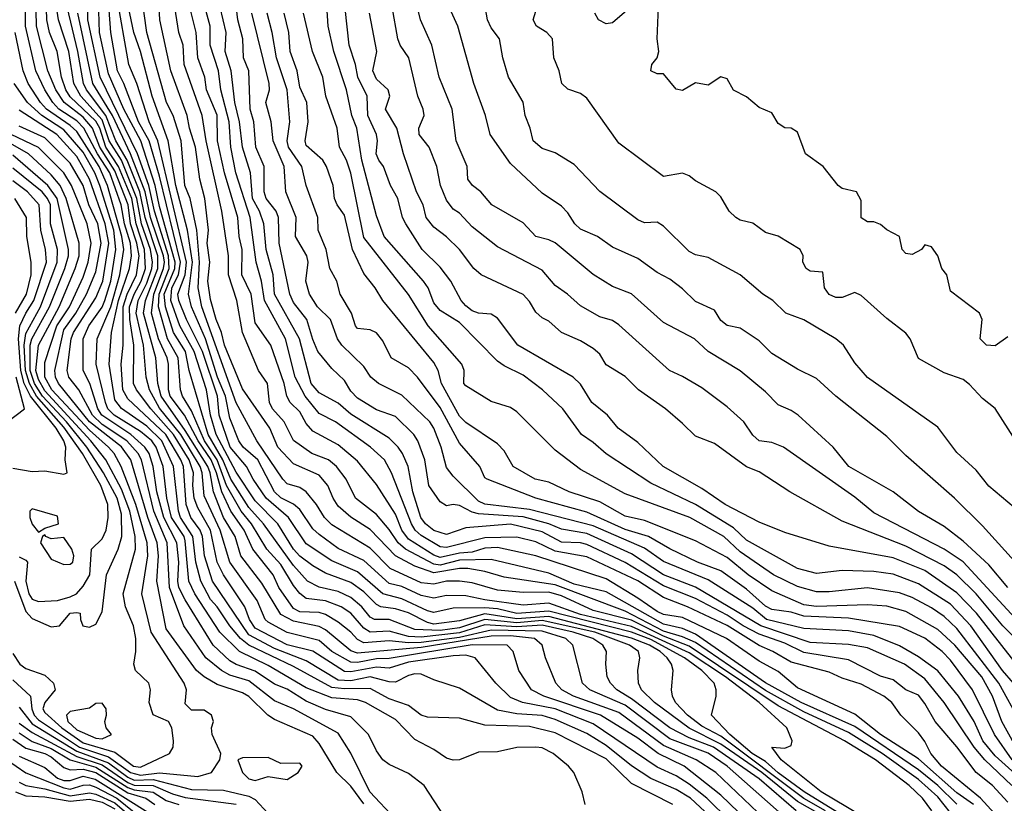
# Model space of a CAD drawing. Header units: metres. Extents: x -51132 to -49532, y -231222 to -229437.
# Tile 164 of 256: x -50192 to -50114, y -230926 to -230864. Entities that reach past the tile are written whole.
import ezdxf

# ---------------------------------------------------------------- set-up
doc = ezdxf.new("R2010")
doc.units = ezdxf.units.M
for name, color, linetype in [('CONTOUR_HALF', 8, 'Continuous'), ('CONTOUR_INDEX', 1, 'Continuous'), ('CONTOUR_INTER', 3, 'Continuous')]:
    doc.layers.add(name, color=color, linetype=linetype)

msp = doc.modelspace()

# ---------------------------------------------------------------- linework, layer by layer
at = {"layer": 'CONTOUR_HALF'}
for points, elevation in [([(-50137.08, -230927.001), (-50138.955, -230925.259), (-50140.08, -230924.588), (-50142.08, -230923.728), (-50143.58, -230922.717), (-50145.58, -230921.136), (-50147.08, -230920.196), (-50149.58, -230919.082), (-50150.58, -230918.768), (-50152.58, -230918.653), (-50154.08, -230918.353), (-50157.08, -230916.626), (-50159.08, -230915.993), (-50160.08, -230915.537), (-50160.58, -230915.504), (-50161.08, -230915.635), (-50162.08, -230916.158), (-50162.58, -230916.143), (-50164.08, -230915.747), (-50165.58, -230916.058), (-50166.58, -230916.012), (-50169.08, -230914.485), (-50171.58, -230913.523), (-50173.58, -230912.453), (-50176.443, -230908.259), (-50177.05, -230906.259), (-50177.207, -230904.759), (-50177.391, -230904.259), (-50178.131, -230903.259), (-50178.505, -230902.259), (-50178.713, -230899.259), (-50178.909, -230898.759), (-50180.097, -230896.759), (-50183.08, -230893.965), (-50183.474, -230893.259), (-50183.6, -230891.259), (-50183.449, -230889.759), (-50183.436, -230886.759), (-50183.134, -230885.759), (-50182.404, -230884.259), (-50182.191, -230882.759), (-50182.357, -230881.759), (-50182.867, -230880.259), (-50183.046, -230878.759), (-50184.08, -230876.107), (-50185.257, -230874.259), (-50185.839, -230872.759), (-50186.58, -230871.902), (-50188.069, -230870.759), (-50188.728, -230869.759), (-50189.344, -230868.259), (-50190.22, -230864.759), (-50190.397, -230857.259)], 66.5), ([(-50112.58, -230915.831), (-50116.553, -230910.759), (-50118.08, -230909.175), (-50120.58, -230907.415), (-50123.08, -230906.418), (-50128.08, -230905.514), (-50131.58, -230904.435), (-50133.58, -230903.643), (-50136.256, -230902.259), (-50138.08, -230900.989), (-50141.116, -230899.259), (-50143.08, -230897.389), (-50144.622, -230896.259), (-50145.482, -230895.259), (-50146.698, -230894.259), (-50147.58, -230892.824), (-50148.148, -230892.259), (-50152.501, -230889.759), (-50154.08, -230887.64), (-50154.58, -230887.333), (-50155.58, -230887.246), (-50156.08, -230887.065), (-50156.58, -230886.673), (-50156.946, -230886.259), (-50157.745, -230884.759), (-50158.58, -230883.649), (-50159.996, -230882.259), (-50161.285, -230880.259), (-50161.527, -230879.759), (-50161.905, -230878.259), (-50162.478, -230877.259), (-50163.024, -230875.759), (-50163.407, -230875.259), (-50163.596, -230874.759), (-50163.487, -230873.759), (-50163.591, -230873.259), (-50164.248, -230871.759), (-50164.323, -230870.259), (-50165.041, -230868.759), (-50165.224, -230867.759), (-50165.729, -230866.259), (-50166.376, -230860.259)], 77.5), ([(-50118.08, -230925.731), (-50119.58, -230924.262), (-50121.08, -230923.035), (-50126.08, -230919.636), (-50130.296, -230917.759), (-50133.08, -230916.219), (-50138.58, -230912.405), (-50139.58, -230911.972), (-50141.08, -230911.636), (-50145.58, -230909.083), (-50148.08, -230908.491), (-50150.08, -230907.637), (-50154.58, -230906.557), (-50157.08, -230906.618), (-50158.58, -230906.998), (-50159.08, -230906.919), (-50161.292, -230905.759), (-50161.886, -230905.259), (-50162.58, -230904.205), (-50163.58, -230903.034), (-50165.235, -230901.759), (-50165.952, -230900.259), (-50166.722, -230899.259), (-50167.347, -230898.759), (-50168.641, -230898.259), (-50170.08, -230897.24), (-50170.827, -230895.759), (-50171.741, -230894.759), (-50171.975, -230894.259), (-50172.124, -230892.759), (-50172.822, -230891.759), (-50174.083, -230888.759), (-50174.538, -230886.259), (-50175.177, -230884.259), (-50175.177, -230882.759), (-50175.691, -230879.259), (-50176.943, -230873.759), (-50177.256, -230871.759), (-50178.647, -230867.759), (-50178.73, -230866.259), (-50179.072, -230865.259), (-50179.696, -230861.259)], 72.5), ([(-50125.08, -230927.826), (-50130.058, -230924.759), (-50132.08, -230923.281), (-50133.08, -230922.397), (-50134.134, -230921.759), (-50135.875, -230920.259), (-50137.304, -230918.759), (-50136.942, -230917.259), (-50136.939, -230916.759), (-50137.107, -230916.259), (-50138.074, -230915.259), (-50139.421, -230914.259), (-50142.08, -230912.821), (-50143.58, -230912.256), (-50150.08, -230910.607), (-50152.58, -230910.794), (-50154.08, -230910.43), (-50155.08, -230910.347), (-50157.58, -230910.362), (-50159.08, -230910.711), (-50159.58, -230910.578), (-50161.58, -230909.638), (-50163.08, -230909.249), (-50165.08, -230907.531), (-50167.08, -230906.648), (-50169.08, -230905.327), (-50170.474, -230903.259), (-50172.237, -230901.759), (-50173.248, -230900.259), (-50173.764, -230899.259), (-50175.039, -230897.759), (-50175.909, -230895.259), (-50176.054, -230893.759), (-50177.229, -230890.259), (-50178.479, -230887.759), (-50179.08, -230886.261), (-50179.152, -230885.759), (-50178.575, -230884.259), (-50178.482, -230883.259), (-50180.709, -230873.759), (-50181.403, -230872.259), (-50182.369, -230869.259), (-50183.001, -230867.759), (-50183.956, -230862.259)], 70.5), ([(-50120.055, -230926.259), (-50120.772, -230925.259), (-50121.814, -230924.259), (-50124.461, -230922.259), (-50126.89, -230920.759), (-50132.08, -230918.013), (-50139.08, -230913.344), (-50141.08, -230912.571), (-50143.58, -230911.318), (-50146.58, -230910.54), (-50149.08, -230909.412), (-50150.08, -230909.125), (-50152.08, -230909.149), (-50154.08, -230908.947), (-50156.08, -230908.382), (-50157.08, -230908.248), (-50158.08, -230908.258), (-50159.08, -230908.499), (-50160.08, -230908.397), (-50162.506, -230907.259), (-50164.08, -230905.676), (-50167.08, -230903.847), (-50167.667, -230903.259), (-50168.269, -230902.259), (-50169.097, -230901.259), (-50169.58, -230900.918), (-50170.58, -230900.623), (-50170.928, -230900.259), (-50172.962, -230897.259), (-50174.58, -230894.279), (-50177.265, -230886.759), (-50177.552, -230885.259), (-50177.444, -230883.259), (-50177.656, -230880.759), (-50178.174, -230878.259), (-50178.599, -230877.259), (-50178.881, -230873.759), (-50179.519, -230871.759), (-50180.031, -230870.759), (-50181.58, -230865.275), (-50182.01, -230862.259)], 71.5), ([(-50113.774, -230924.259), (-50115.897, -230922.259), (-50116.731, -230921.259), (-50119.071, -230917.759), (-50120.58, -230915.901), (-50122.176, -230914.759), (-50125.08, -230913.478), (-50126.58, -230913.206), (-50129.58, -230913.054), (-50133.44, -230911.759), (-50138.58, -230908.72), (-50141.08, -230907.76), (-50143.58, -230906.117), (-50147.08, -230904.531), (-50149.08, -230904.182), (-50150.08, -230903.758), (-50152.08, -230903.218), (-50155.58, -230902.98), (-50156.08, -230902.858), (-50157.08, -230902.313), (-50157.58, -230902.255), (-50158.08, -230902.36), (-50158.58, -230902.044), (-50159.475, -230900.759), (-50159.8, -230898.759), (-50160.349, -230897.259), (-50160.663, -230896.759), (-50162.08, -230895.346), (-50163.58, -230894.819), (-50165.08, -230893.905), (-50165.58, -230893.365), (-50166.08, -230892.526), (-50167.08, -230891.586), (-50168.168, -230890.259), (-50168.58, -230889.322), (-50169.042, -230887.759), (-50170.08, -230886.43), (-50170.379, -230885.759), (-50171.202, -230881.759), (-50171.268, -230879.759), (-50171.437, -230879.259), (-50172.219, -230878.259), (-50172.39, -230877.759), (-50172.374, -230875.759), (-50173.028, -230874.259), (-50173.192, -230872.259), (-50173.493, -230871.259), (-50173.586, -230868.259), (-50174.007, -230867.259), (-50174.068, -230865.759), (-50174.456, -230864.259), (-50174.689, -230862.259)], 74.5), ([(-50133.08, -230928.388), (-50136.58, -230925.018), (-50139.466, -230922.759), (-50141.507, -230921.759), (-50143.08, -230920.544), (-50146.007, -230918.759), (-50150.459, -230917.259), (-50151.419, -230916.759), (-50152.422, -230915.259), (-50152.865, -230913.759), (-50153.328, -230913.259), (-50156.08, -230913.245), (-50162.58, -230914.309), (-50163.58, -230914.352), (-50165.08, -230914.632), (-50165.58, -230914.595), (-50167.067, -230913.759), (-50168.08, -230912.899), (-50170.58, -230912.264), (-50172.08, -230911.467), (-50172.307, -230911.259), (-50172.927, -230909.759), (-50175.081, -230906.759), (-50175.824, -230904.259), (-50177.08, -230901.579), (-50177.233, -230899.759), (-50177.401, -230899.259), (-50178.922, -230896.759), (-50180.58, -230894.703), (-50181.365, -230893.259), (-50181.623, -230892.259), (-50181.833, -230889.759), (-50182.427, -230887.259), (-50182.252, -230886.259), (-50181.58, -230884.896), (-50181.193, -230883.759), (-50181.132, -230883.259), (-50181.294, -230882.259), (-50182.003, -230880.259), (-50182.363, -230878.259), (-50183.58, -230875.269), (-50184.545, -230873.759), (-50185.08, -230872.113), (-50186.749, -230870.259), (-50187.316, -230869.259), (-50187.701, -230866.759), (-50188.498, -230864.259), (-50188.676, -230863.259)], 67.5), ([(-50128.418, -230926.759), (-50130.58, -230925.528), (-50133.378, -230923.259), (-50136.58, -230921.026), (-50139.08, -230919.775), (-50141.797, -230917.759), (-50142.816, -230916.759), (-50143.038, -230916.259), (-50143.083, -230915.259), (-50142.933, -230914.259), (-50143.038, -230913.759), (-50143.739, -230913.259), (-50146.469, -230912.259), (-50150.58, -230911.337), (-50152.58, -230911.515), (-50155.08, -230911.246), (-50157.08, -230911.908), (-50158.58, -230912.132), (-50160.58, -230912.043), (-50162.58, -230911.248), (-50163.725, -230911.259), (-50164.08, -230911.087), (-50164.723, -230910.259), (-50165.58, -230909.523), (-50166.58, -230909.07), (-50168.08, -230908.718), (-50168.986, -230908.259), (-50170.08, -230907.025), (-50172.43, -230903.759), (-50173.58, -230902.472), (-50174.989, -230900.259), (-50175.618, -230898.759), (-50176.775, -230896.759), (-50178.255, -230891.759), (-50178.551, -230890.259), (-50179.48, -230888.759), (-50180.13, -230886.759), (-50180.212, -230885.759), (-50179.38, -230883.759), (-50179.355, -230883.259), (-50180.58, -230878.899), (-50180.921, -230877.259), (-50182.066, -230873.759), (-50183.392, -230871.259), (-50184.58, -230868.503), (-50185.299, -230865.259), (-50185.374, -230862.759)], 69.5), ([(-50114.875, -230926.759), (-50116.24, -230925.259), (-50119.273, -230922.759), (-50120.112, -230921.759), (-50120.58, -230920.818), (-50121.08, -230920.149), (-50122.461, -230918.759), (-50123.172, -230917.759), (-50123.807, -230917.259), (-50125.58, -230916.332), (-50127.08, -230915.86), (-50128.08, -230915.389), (-50131.08, -230914.602), (-50132.511, -230913.759), (-50133.58, -230913.292), (-50136.08, -230911.725), (-50139.187, -230910.259), (-50141.08, -230909.543), (-50143.08, -230908.233), (-50147.08, -230906.345), (-50149.58, -230905.896), (-50151.08, -230905.167), (-50152.58, -230904.81), (-50155.08, -230904.86), (-50158.08, -230905.603), (-50158.58, -230905.563), (-50160.08, -230904.688), (-50160.553, -230904.259), (-50160.844, -230903.759), (-50162.396, -230899.759), (-50162.954, -230898.759), (-50164.052, -230897.759), (-50166.789, -230895.759), (-50168.08, -230895.111), (-50169.169, -230893.759), (-50169.943, -230892.259), (-50170.71, -230889.259), (-50172.361, -230886.259), (-50172.588, -230884.759), (-50173.009, -230883.259), (-50173.487, -230879.759), (-50174.596, -230876.259), (-50174.986, -230874.259), (-50175.139, -230872.259), (-50175.782, -230869.759), (-50175.96, -230868.259), (-50176.623, -230866.259), (-50176.617, -230864.759), (-50177.177, -230862.759)], 73.5), ([(-50110.08, -230914.87), (-50117.58, -230906.726), (-50119.08, -230905.757), (-50124.58, -230902.896), (-50126.08, -230901.678), (-50131.666, -230897.759), (-50132.58, -230897.383), (-50133.58, -230897.25), (-50134.08, -230896.82), (-50134.792, -230895.759), (-50136.08, -230894.587), (-50138.08, -230893.103), (-50139.58, -230892.215), (-50140.612, -230891.759), (-50144.58, -230888.17), (-50145.08, -230887.84), (-50146.08, -230887.535), (-50147.58, -230886.688), (-50148.593, -230885.759), (-50149.58, -230885.087), (-50150.58, -230883.885), (-50154.08, -230882.045), (-50156.08, -230880.493), (-50157.08, -230879.421), (-50157.58, -230879.1), (-50158.08, -230878.396), (-50158.558, -230877.259), (-50158.858, -230875.759), (-50159.462, -230874.259), (-50160.24, -230873.259), (-50160.254, -230872.759), (-50159.854, -230871.759), (-50159.93, -230871.259), (-50160.351, -230870.259), (-50161.043, -230867.259), (-50161.717, -230866.259), (-50161.911, -230865.759), (-50162.363, -230863.259)], 78.5), ([(-50111.58, -230908.881), (-50116.08, -230903.905), (-50118.272, -230901.759), (-50122.08, -230898.404), (-50123.58, -230896.93), (-50127.58, -230893.769), (-50129.08, -230892.376), (-50130.58, -230891.65), (-50132.58, -230890.422), (-50133.58, -230889.409), (-50135.08, -230888.434), (-50136.08, -230888.222), (-50136.58, -230887.828), (-50137.08, -230887.02), (-50138.58, -230886.339), (-50139.58, -230885.343), (-50140.58, -230884.581), (-50141.58, -230884.076), (-50143.08, -230882.969), (-50145.08, -230882.08), (-50146.257, -230881.259), (-50147.58, -230880.677), (-50148.038, -230880.259), (-50148.58, -230879.394), (-50149.08, -230878.879), (-50150.58, -230877.861), (-50153.08, -230875.538), (-50154.665, -230873.259), (-50155.026, -230871.759), (-50155.94, -230869.259), (-50157.205, -230864.759), (-50158.08, -230862.807)], 79.5), ([(-50113.465, -230897.259), (-50115.08, -230894.734), (-50116.08, -230893.936), (-50117.08, -230892.833), (-50117.58, -230892.456), (-50119.08, -230891.929), (-50121.08, -230890.804), (-50121.746, -230889.259), (-50122.08, -230888.825), (-50123.58, -230887.665), (-50125.58, -230885.871), (-50126.08, -230885.639), (-50127.08, -230886.023), (-50127.58, -230886.023), (-50128.08, -230885.792), (-50128.445, -230885.259), (-50128.58, -230884.047), (-50129.58, -230883.971), (-50129.883, -230883.759), (-50130.148, -230883.259), (-50130.139, -230882.759), (-50130.355, -230882.259), (-50132.08, -230881.216), (-50133.08, -230880.932), (-50134.08, -230880.197), (-50135.08, -230879.967), (-50135.421, -230879.759), (-50135.939, -230879.259), (-50136.58, -230878.141), (-50136.984, -230877.759), (-50138.58, -230876.895), (-50139.08, -230876.485), (-50139.58, -230876.297), (-50141.08, -230876.555), (-50144.58, -230873.923), (-50147.08, -230870.417), (-50147.58, -230870.037), (-50148.58, -230869.704), (-50149.05, -230869.259), (-50149.265, -230868.259), (-50149.686, -230867.259), (-50149.78, -230865.759), (-50150.225, -230865.259), (-50151.038, -230864.759), (-50151.302, -230864.259), (-50150.993, -230863.259)], 80.5), ([(-50131.58, -230926.749), (-50136.1, -230922.759), (-50137.58, -230921.739), (-50140.58, -230920.6), (-50144.08, -230917.98), (-50146.843, -230916.759), (-50147.426, -230916.259), (-50148.194, -230913.259), (-50148.733, -230912.759), (-50150.58, -230912.174), (-50154.58, -230912.096), (-50157.08, -230912.658), (-50160.08, -230913.057), (-50161.08, -230913.091), (-50162.58, -230912.939), (-50164.58, -230913.073), (-50165.08, -230912.837), (-50165.58, -230912.238), (-50166.58, -230911.454), (-50167.58, -230910.872), (-50168.08, -230910.719), (-50169.58, -230910.65), (-50170.08, -230910.395), (-50171.245, -230908.759), (-50171.686, -230907.759), (-50173.267, -230905.759), (-50173.945, -230904.259), (-50174.994, -230902.759), (-50175.701, -230901.259), (-50176.111, -230899.759), (-50176.546, -230898.759), (-50177.559, -230897.259), (-50178.632, -230895.259), (-50179.748, -230893.759), (-50179.897, -230893.259), (-50179.881, -230891.259), (-50179.984, -230890.759), (-50180.668, -230889.259), (-50181.215, -230887.259), (-50181.041, -230885.759), (-50180.275, -230883.759), (-50180.2, -230883.259), (-50180.287, -230882.759), (-50181.29, -230879.759), (-50181.718, -230877.759), (-50182.867, -230874.759), (-50184.266, -230871.759), (-50185.812, -230869.259), (-50186.997, -230863.759)], 68.5), ([(-50113.733, -230922.259), (-50115.141, -230920.259), (-50116.848, -230916.759), (-50118.58, -230914.444), (-50119.228, -230913.759), (-50120.58, -230912.713), (-50122.58, -230911.811), (-50126.58, -230911.159), (-50130.08, -230910.989), (-50131.08, -230910.689), (-50132.58, -230910.476), (-50133.08, -230910.21), (-50134.58, -230908.871), (-50136.58, -230907.442), (-50138.421, -230906.759), (-50140.58, -230905.728), (-50142.265, -230904.759), (-50144.08, -230904.195), (-50147.08, -230902.859), (-50151.078, -230901.759), (-50154.895, -230900.259), (-50155.08, -230900.148), (-50155.487, -230899.259), (-50157.08, -230897.445), (-50158.58, -230894.656), (-50160.355, -230892.259), (-50161.08, -230891.547), (-50162.43, -230890.759), (-50163.08, -230889.411), (-50163.58, -230888.783), (-50164.08, -230888.571), (-50165.08, -230888.445), (-50165.234, -230888.259), (-50165.542, -230887.259), (-50166.419, -230885.759), (-50166.679, -230884.759), (-50167.246, -230883.759), (-50167.512, -230882.259), (-50168.154, -230880.759), (-50168.178, -230879.759), (-50169.097, -230877.259), (-50169.442, -230875.759), (-50170.488, -230874.259), (-50170.594, -230873.759), (-50170.376, -230872.259), (-50170.578, -230869.759), (-50171.407, -230867.259), (-50171.745, -230865.259), (-50172.151, -230863.759)], 75.5), ([(-50113.08, -230919.327), (-50114.791, -230916.259), (-50118.08, -230911.965), (-50119.08, -230911.021), (-50120.08, -230910.342), (-50121.58, -230909.533), (-50122.58, -230909.167), (-50125.08, -230908.768), (-50128.08, -230909.088), (-50129.08, -230909.083), (-50130.58, -230908.663), (-50132.467, -230907.759), (-50135.08, -230905.95), (-50136.347, -230904.759), (-50139.015, -230903.259), (-50144.08, -230901.412), (-50147.58, -230899.491), (-50149.58, -230897.982), (-50152.58, -230894.978), (-50153.08, -230894.643), (-50154.58, -230894.187), (-50156.58, -230892.942), (-50156.727, -230892.759), (-50156.706, -230891.759), (-50156.879, -230891.259), (-50159.541, -230888.259), (-50161.08, -230885.799), (-50164.58, -230881.333), (-50165.58, -230876.285), (-50165.936, -230875.259), (-50166.474, -230874.259), (-50166.674, -230872.759), (-50167.549, -230870.259), (-50167.79, -230868.759), (-50168.588, -230866.759), (-50169.29, -230863.759)], 76.5), ([(-50147.23, -230925.759), (-50147.462, -230924.759), (-50148.119, -230923.259), (-50148.523, -230922.759), (-50149.739, -230921.759), (-50150.58, -230921.326), (-50151.08, -230921.264), (-50152.58, -230921.292), (-50154.08, -230921.619), (-50155.58, -230921.652), (-50157.08, -230922.246), (-50157.58, -230922.282), (-50158.08, -230922.12), (-50159.08, -230921.441), (-50160.58, -230920.669), (-50162.08, -230919.098), (-50164.432, -230917.759), (-50165.08, -230917.543), (-50167.08, -230917.405), (-50169.08, -230916.616), (-50172.08, -230914.873), (-50174.313, -230913.759), (-50175.857, -230912.259), (-50177.818, -230909.259), (-50178.303, -230908.259), (-50178.58, -230905.095), (-50178.667, -230904.759), (-50179.643, -230903.259), (-50180.007, -230901.759), (-50180.302, -230899.259), (-50180.847, -230897.759), (-50181.199, -230897.259), (-50182.08, -230896.514), (-50184.139, -230895.259), (-50184.635, -230894.759), (-50184.828, -230894.259), (-50185.563, -230891.259), (-50185.486, -230889.259), (-50184.416, -230886.759), (-50183.7, -230884.259), (-50183.386, -230882.259), (-50183.531, -230881.259), (-50184.668, -230877.259), (-50185.324, -230875.759), (-50187.08, -230873.025), (-50187.58, -230872.539), (-50189.445, -230871.259), (-50189.917, -230870.759), (-50190.893, -230869.259), (-50191.272, -230868.259), (-50191.897, -230865.259)], 65.5), ([(-50162.08, -230926.908), (-50164.098, -230924.759), (-50165.58, -230921.737), (-50166.58, -230920.153), (-50170.08, -230918.245), (-50171.58, -230917.64), (-50173.58, -230916.059), (-50175.08, -230915.617), (-50175.728, -230915.259), (-50176.959, -230914.259), (-50178.691, -230911.759), (-50179.798, -230908.759), (-50179.999, -230905.259), (-50181.025, -230902.759), (-50182.002, -230898.759), (-50182.264, -230898.259), (-50183.161, -230897.259), (-50185.08, -230895.968), (-50185.854, -230895.259), (-50186.91, -230893.259), (-50187.685, -230892.259), (-50187.826, -230891.759), (-50187.525, -230889.259), (-50187.344, -230888.759), (-50185.58, -230886.049), (-50185.045, -230884.759), (-50184.564, -230881.759), (-50184.851, -230880.259), (-50186.08, -230876.76), (-50187.08, -230874.974), (-50188.633, -230873.259), (-50191.58, -230871.346)], 64.5), ([(-50192.08, -230915.973), (-50190.698, -230917.259), (-50190.611, -230918.259), (-50190.427, -230918.759), (-50190.08, -230919.118), (-50186.869, -230921.259), (-50184.58, -230922.023), (-50182.865, -230923.259), (-50182.08, -230923.442), (-50180.58, -230923.262), (-50177.58, -230923.547), (-50176.506, -230923.259), (-50175.862, -230922.259), (-50175.786, -230921.759), (-50176.464, -230920.259), (-50176.507, -230919.759), (-50176.353, -230919.259), (-50176.52, -230918.759), (-50177.08, -230918.361), (-50178.08, -230918.371), (-50178.58, -230917.871), (-50178.465, -230916.759), (-50178.644, -230916.259), (-50181.234, -230912.259), (-50181.978, -230909.259), (-50181.513, -230906.259), (-50181.557, -230905.259), (-50182.445, -230902.259), (-50183.582, -230899.259), (-50184.153, -230898.259), (-50184.594, -230897.759), (-50186.08, -230896.427), (-50189.043, -230893.259), (-50189.574, -230892.259), (-50189.58, -230891.11), (-50188.638, -230888.259), (-50187.647, -230886.759), (-50186.58, -230884.425), (-50186.186, -230883.259), (-50185.94, -230881.759), (-50186.267, -230880.259), (-50187.482, -230877.259), (-50188.08, -230876.25), (-50190.08, -230874.264), (-50192.213, -230873.259)], 63.5), ([(-50191.954, -230908.259), (-50191.08, -230910.629), (-50190.58, -230911.174), (-50189.08, -230911.828), (-50188.43, -230911.759), (-50187.58, -230910.764), (-50187.08, -230910.722), (-50186.816, -230910.759), (-50186.794, -230911.259), (-50186.607, -230911.759), (-50186.08, -230911.87), (-50185.58, -230911.635), (-50185.08, -230910.666), (-50184.736, -230907.759), (-50183.83, -230905.759), (-50183.548, -230904.759), (-50183.58, -230903.013), (-50183.91, -230901.759), (-50184.967, -230899.759), (-50186.28, -230897.759), (-50187.869, -230895.759), (-50189.755, -230893.759), (-50190.387, -230892.759), (-50190.731, -230891.759), (-50190.718, -230889.759), (-50190.591, -230889.259), (-50189.215, -230886.759), (-50188.007, -230883.759), (-50187.728, -230882.759), (-50187.733, -230882.259), (-50188.622, -230878.259), (-50189.339, -230877.259), (-50192.08, -230874.866)], 62.5), ([(-50192.08, -230899.389), (-50190.58, -230899.65), (-50189.58, -230899.617), (-50188.08, -230899.861), (-50187.83, -230899.759), (-50187.981, -230898.759), (-50187.922, -230897.759), (-50188.085, -230897.259), (-50188.678, -230896.259), (-50190.707, -230893.759), (-50191.195, -230892.759), (-50191.452, -230891.759), (-50191.652, -230889.259), (-50191.532, -230888.259), (-50191.081, -230887.259), (-50190.436, -230886.259), (-50189.445, -230883.259), (-50189.518, -230882.259), (-50189.902, -230880.759), (-50190.018, -230878.759), (-50190.933, -230877.759), (-50192.08, -230876.874)], 61.5), ([(-50190.58, -230902.579), (-50190.766, -230902.759), (-50190.744, -230903.259), (-50190.58, -230903.783), (-50190.08, -230904.424), (-50189.58, -230904.089), (-50188.52, -230903.759), (-50188.58, -230903.171), (-50190.58, -230902.579)], 61.5), ([(-50189.58, -230904.618), (-50189.76, -230904.759), (-50189.926, -230905.259), (-50189.08, -230906.528), (-50188.08, -230906.935), (-50187.58, -230906.924), (-50187.378, -230906.759), (-50187.308, -230906.259), (-50187.471, -230905.759), (-50188.08, -230904.845), (-50189.08, -230904.942), (-50189.513, -230904.759), (-50189.58, -230904.618)], 61.5), ([(-50186.08, -230918.197), (-50187.58, -230918.454), (-50187.871, -230918.759), (-50187.772, -230919.259), (-50187.08, -230919.89), (-50185.58, -230920.561), (-50185.08, -230920.607), (-50184.356, -230920.259), (-50184.765, -230919.759), (-50184.88, -230919.259), (-50184.739, -230918.759), (-50184.783, -230918.259), (-50185.08, -230917.802), (-50185.58, -230917.832), (-50186.08, -230918.197)], 62.5), ([(-50191.58, -230919.371), (-50190.58, -230920.106), (-50187.08, -230921.985), (-50185.08, -230922.649), (-50183.08, -230924.029), (-50182.58, -230924.24), (-50181.08, -230924.267), (-50179.58, -230924.92), (-50178.58, -230925.199), (-50174.58, -230925.73)], 64.5), ([(-50192.08, -230920.642), (-50191.08, -230921.343), (-50189.58, -230921.765), (-50189.08, -230922.027), (-50188.08, -230922.852), (-50187.58, -230923.026), (-50186.58, -230922.986), (-50185.58, -230923.248), (-50183.08, -230924.837), (-50181.664, -230925.259), (-50180.955, -230925.759)], 65.5), ([(-50192.58, -230922.23), (-50191.08, -230923.27), (-50188.08, -230924.458), (-50187.58, -230924.554), (-50186.58, -230924.229), (-50186.08, -230924.209), (-50185.58, -230924.386), (-50183.932, -230925.259), (-50182.58, -230926.365)], 66.5), ([(-50174.08, -230922.108), (-50174.451, -230922.259), (-50174.088, -230923.259), (-50173.58, -230923.742), (-50173.08, -230923.864), (-50172.08, -230923.554), (-50170.58, -230923.786), (-50169.712, -230923.259), (-50169.418, -230922.759), (-50169.58, -230922.51), (-50171.08, -230922.535), (-50172.08, -230922.066), (-50174.08, -230922.108)], 63.5), ([(-50191.872, -230924.759), (-50191.08, -230925.084), (-50189.58, -230925.147), (-50187.58, -230925.496), (-50186.08, -230925.346), (-50185.08, -230925.577), (-50184.08, -230926.094)], 67.5)]:
    msp.add_lwpolyline(points, dxfattribs=dict(at, elevation=elevation))
at = {"layer": 'CONTOUR_INDEX'}
for points, elevation in [([(-50128.372, -230926.259), (-50130.08, -230925.289), (-50136.58, -230920.411), (-50138.08, -230919.624), (-50139.208, -230918.759), (-50140.13, -230917.759), (-50140.38, -230917.259), (-50140.447, -230916.759), (-50140.327, -230915.259), (-50140.457, -230914.759), (-50140.781, -230914.259), (-50141.33, -230913.759), (-50142.182, -230913.259), (-50143.58, -230912.714), (-50150.08, -230911.018), (-50152.58, -230911.195), (-50155.08, -230910.823), (-50157.08, -230911.356), (-50159.08, -230911.619), (-50159.58, -230911.5), (-50161.08, -230910.741), (-50162.08, -230910.43), (-50163.245, -230910.259), (-50163.58, -230910.095), (-50164.58, -230909.086), (-50165.58, -230908.364), (-50167.58, -230907.614), (-50168.58, -230907.055), (-50169.58, -230906.298), (-50170.08, -230905.748), (-50171.317, -230903.759), (-50173.08, -230901.949), (-50174.58, -230899.719), (-50176.142, -230896.759), (-50176.594, -230895.259), (-50176.901, -230893.259), (-50177.872, -230890.259), (-50178.991, -230888.259), (-50179.71, -230886.259), (-50179.633, -230885.259), (-50179.091, -230884.259), (-50178.931, -230883.259), (-50180.58, -230876.532), (-50181.388, -230873.759), (-50182.23, -230872.259), (-50183.381, -230869.259), (-50183.886, -230868.259), (-50184.408, -230865.259), (-50184.927, -230858.259)], 70), ([(-50113.58, -230902.475), (-50115.58, -230900.811), (-50116.58, -230899.557), (-50118.08, -230898.164), (-50119.58, -230896.191), (-50125.08, -230892.307), (-50126.08, -230891.141), (-50126.973, -230889.759), (-50127.568, -230889.259), (-50130.08, -230887.788), (-50131.481, -230887.259), (-50132.513, -230886.259), (-50133.304, -230885.759), (-50135.08, -230884.259), (-50137.58, -230882.892), (-50138.58, -230882.693), (-50139.08, -230882.428), (-50141.08, -230880.426), (-50141.58, -230880.115), (-50142.58, -230880.189), (-50143.08, -230879.94), (-50146.08, -230877.714), (-50148.08, -230875.603), (-50149.58, -230874.686), (-50150.58, -230874.345), (-50151.292, -230873.759), (-50151.524, -230872.759), (-50151.935, -230871.759), (-50152.08, -230870.728), (-50153.218, -230868.759), (-50153.676, -230867.259), (-50153.932, -230865.759), (-50154.58, -230864.892), (-50154.868, -230864.259), (-50155.388, -230861.259)], 80), ([(-50112.487, -230924.259), (-50115.08, -230921.936), (-50116.037, -230920.759), (-50116.717, -230919.259), (-50117.964, -230917.259), (-50119.58, -230915.279), (-50121.08, -230914.183), (-50122.58, -230913.329), (-50124.58, -230912.521), (-50126.58, -230912.14), (-50130.08, -230911.956), (-50132.995, -230911.259), (-50134.08, -230910.372), (-50137.58, -230908.141), (-50141.08, -230906.705), (-50142.58, -230905.656), (-50146.58, -230903.92), (-50151.58, -230902.626), (-50155.08, -230902.219), (-50155.58, -230901.986), (-50157.58, -230900.038), (-50158.08, -230899.35), (-50158.501, -230897.759), (-50159.074, -230896.259), (-50159.4, -230895.759), (-50161.58, -230893.685), (-50163.416, -230892.759), (-50164.027, -230892.259), (-50164.58, -230891.422), (-50166.299, -230889.759), (-50166.639, -230889.259), (-50167.194, -230887.759), (-50168.192, -230886.759), (-50168.84, -230885.759), (-50169.119, -230884.759), (-50168.928, -230883.259), (-50169.048, -230882.759), (-50169.919, -230881.259), (-50169.875, -230879.759), (-50170.683, -230877.759), (-50170.811, -230875.759), (-50171.69, -230873.759), (-50171.831, -230872.259), (-50172.266, -230870.759), (-50171.977, -230869.759), (-50171.983, -230869.259), (-50173.34, -230863.759)], 75), ([(-50158.233, -230926.759), (-50159.836, -230924.259), (-50161.08, -230923.317), (-50162.58, -230922.612), (-50163.08, -230922.248), (-50163.58, -230921.557), (-50164.194, -230920.259), (-50165.58, -230918.877), (-50167.58, -230918.32), (-50169.08, -230917.665), (-50170.58, -230916.718), (-50171.58, -230916.325), (-50173.08, -230915.3), (-50174.58, -230914.789), (-50175.08, -230914.488), (-50176.383, -230913.259), (-50178.58, -230909.72), (-50179.078, -230908.759), (-50179.152, -230908.259), (-50179.082, -230906.759), (-50179.225, -230905.259), (-50180.26, -230903.259), (-50180.8, -230901.259), (-50181.097, -230899.259), (-50181.41, -230898.259), (-50181.731, -230897.759), (-50182.829, -230896.759), (-50185.122, -230895.259), (-50185.434, -230894.759), (-50186.045, -230892.759), (-50186.578, -230891.759), (-50186.576, -230889.259), (-50186.117, -230888.259), (-50185.08, -230886.773), (-50184.876, -230886.259), (-50184.416, -230884.759), (-50184.025, -230882.259), (-50184.179, -230880.759), (-50185.277, -230877.259), (-50185.66, -230876.259), (-50186.58, -230874.637), (-50188.08, -230872.893), (-50189.803, -230871.759), (-50190.943, -230870.759), (-50191.991, -230869.259)], 65), ([(-50191.58, -230920.127), (-50190.58, -230920.813), (-50189.08, -230921.36), (-50187.58, -230922.26), (-50185.58, -230922.818), (-50183.08, -230924.431), (-50182.58, -230924.615), (-50181.08, -230924.796), (-50180.08, -230925.43), (-50179.08, -230925.745)], 65)]:
    msp.add_lwpolyline(points, dxfattribs=dict(at, elevation=elevation))
at = {"layer": 'CONTOUR_INTER'}
for points, elevation in [([(-50134.08, -230928.802), (-50137.678, -230925.259), (-50139.08, -230924.148), (-50140.08, -230923.513), (-50141.58, -230922.831), (-50146.58, -230919.445), (-50149.58, -230918.253), (-50152.135, -230917.759), (-50153.08, -230917.363), (-50154.23, -230916.259), (-50155.836, -230914.259), (-50156.58, -230914.054), (-50157.58, -230914.099), (-50161.08, -230914.588), (-50162.58, -230915.061), (-50163.58, -230915.004), (-50165.58, -230915.359), (-50166.08, -230915.322), (-50168.58, -230913.731), (-50170.58, -230913.242), (-50173.08, -230911.929), (-50173.53, -230911.259), (-50173.89, -230910.259), (-50175.58, -230907.749), (-50176.065, -230906.759), (-50176.598, -230904.259), (-50177.58, -230902.519), (-50177.862, -230901.759), (-50177.988, -230900.759), (-50177.932, -230899.759), (-50178.268, -230898.759), (-50179.491, -230896.759), (-50181.28, -230894.759), (-50182.39, -230893.259), (-50182.624, -230892.759), (-50182.602, -230889.759), (-50182.927, -230887.759), (-50182.943, -230886.759), (-50182.587, -230885.759), (-50182.019, -230884.759), (-50181.691, -230883.759), (-50181.754, -230882.259), (-50182.426, -230880.259), (-50182.768, -230878.259), (-50183.794, -230875.759), (-50184.794, -230874.259), (-50185.273, -230872.759), (-50185.58, -230872.207), (-50187.58, -230870.314), (-50187.922, -230869.759), (-50188.284, -230868.759), (-50188.619, -230866.759), (-50189.207, -230865.259), (-50189.423, -230864.259), (-50189.62, -230857.259)], 67), ([(-50140.34, -230925.759), (-50143.58, -230924.119), (-50145.58, -230922.17), (-50149.58, -230920.128), (-50151.58, -230919.631), (-50155.08, -230919.529), (-50157.08, -230918.982), (-50159.58, -230918.901), (-50160.08, -230918.741), (-50161.08, -230917.995), (-50162.58, -230917.472), (-50164.08, -230916.664), (-50166.08, -230916.699), (-50167.08, -230916.595), (-50170.08, -230914.933), (-50173.586, -230913.259), (-50174.232, -230912.759), (-50175.069, -230911.759), (-50176.059, -230910.259), (-50176.58, -230909.687), (-50177.339, -230908.259), (-50177.745, -230906.759), (-50177.966, -230904.759), (-50178.934, -230903.259), (-50179.107, -230902.759), (-50179.49, -230899.259), (-50180.411, -230897.259), (-50181.58, -230896.118), (-50183.58, -230894.729), (-50184.08, -230894.035), (-50184.544, -230891.259), (-50184.344, -230888.759), (-50183.793, -230886.259), (-50182.942, -230883.759), (-50182.793, -230882.759), (-50182.851, -230881.759), (-50183.331, -230880.259), (-50183.592, -230878.759), (-50184.491, -230876.259), (-50185.454, -230874.759), (-50186.51, -230872.759), (-50187.08, -230872.189), (-50188.478, -230871.259), (-50188.959, -230870.759), (-50189.587, -230869.759), (-50190.281, -230868.259), (-50191.104, -230864.759), (-50191.117, -230858.259)], 66), ([(-50124.58, -230927.221), (-50128.713, -230924.759), (-50131.847, -230922.259), (-50132.584, -230921.259), (-50131.58, -230921.337), (-50131.08, -230921.124), (-50130.984, -230920.759), (-50131.403, -230919.759), (-50133.574, -230917.759), (-50136.231, -230915.759), (-50139.08, -230913.86), (-50143.58, -230911.8), (-50147.58, -230910.868), (-50150.08, -230909.966), (-50152.08, -230910.145), (-50155.08, -230909.727), (-50156.58, -230909.391), (-50158.08, -230909.365), (-50159.08, -230909.58), (-50160.08, -230909.364), (-50161.58, -230908.684), (-50162.58, -230908.43), (-50164.58, -230906.635), (-50166.58, -230905.695), (-50168.08, -230904.61), (-50168.58, -230904.152), (-50169.58, -230902.636), (-50170.08, -230902.208), (-50171.08, -230901.711), (-50171.58, -230901.259), (-50172.894, -230898.759), (-50174.028, -230897.759), (-50174.359, -230897.259), (-50175.08, -230895.485), (-50175.419, -230893.759), (-50176.043, -230892.259), (-50176.987, -230889.259), (-50178.089, -230886.759), (-50178.312, -230885.759), (-50177.991, -230883.259), (-50178.391, -230880.759), (-50179.31, -230877.259), (-50179.903, -230873.759), (-50181.175, -230870.259), (-50182.079, -230866.759), (-50182.595, -230865.259), (-50183.218, -230862.259)], 71), ([(-50118.08, -230927.021), (-50119.58, -230925.142), (-50121.08, -230923.804), (-50123.943, -230921.759), (-50126.58, -230920.102), (-50130.08, -230918.499), (-50133.08, -230916.827), (-50138.58, -230913.072), (-50139.58, -230912.624), (-50141.08, -230912.169), (-50144.08, -230910.592), (-50149.58, -230908.553), (-50153.58, -230907.929), (-50155.08, -230907.487), (-50156.43, -230907.259), (-50157.08, -230907.249), (-50159.08, -230907.596), (-50160.58, -230907.073), (-50162.079, -230906.259), (-50164.08, -230904.21), (-50165.58, -230903.239), (-50166.58, -230902.386), (-50166.985, -230901.759), (-50167.39, -230900.759), (-50168.08, -230899.948), (-50170.08, -230899.052), (-50171.307, -230897.759), (-50171.928, -230896.259), (-50174.08, -230893.186), (-50175.503, -230889.759), (-50175.718, -230888.759), (-50176.139, -230887.759), (-50176.58, -230886.171), (-50176.797, -230884.759), (-50176.65, -230883.259), (-50176.846, -230881.759), (-50176.736, -230880.759), (-50177.039, -230878.259), (-50177.432, -230876.759), (-50177.773, -230874.259), (-50178.245, -230872.759), (-50178.422, -230871.759), (-50179.704, -230868.259), (-50180.564, -230864.259), (-50180.679, -230862.259)], 72), ([(-50114.08, -230925.573), (-50115.3, -230924.259), (-50116.58, -230923.248), (-50118.08, -230921.222), (-50119.795, -230919.259), (-50120.58, -230917.83), (-50121.08, -230917.183), (-50122.08, -230916.767), (-50123.08, -230915.993), (-50124.08, -230915.697), (-50126.58, -230914.408), (-50130.08, -230913.837), (-50131.58, -230913.12), (-50133.58, -230912.396), (-50134.83, -230911.759), (-50136.08, -230910.905), (-50138.58, -230909.624), (-50141.08, -230908.625), (-50144.08, -230906.793), (-50147.08, -230905.375), (-50147.58, -230905.248), (-50149.08, -230905.201), (-50150.58, -230904.385), (-50153.08, -230903.784), (-50156.58, -230904.086), (-50158.08, -230904.595), (-50159.08, -230904.295), (-50159.733, -230903.759), (-50160.106, -230903.259), (-50160.741, -230901.259), (-50161.107, -230899.259), (-50161.536, -230898.259), (-50161.886, -230897.759), (-50162.58, -230897.055), (-50165.58, -230895.172), (-50166.58, -230894.319), (-50168.08, -230893.498), (-50168.71, -230892.759), (-50169.605, -230889.259), (-50171.564, -230885.759), (-50171.678, -230884.259), (-50172.227, -230882.259), (-50172.411, -230880.259), (-50172.741, -230879.259), (-50173.294, -230878.259), (-50173.459, -230876.259), (-50174.08, -230874.241), (-50174.331, -230872.259), (-50174.693, -230870.759), (-50174.967, -230868.259), (-50175.445, -230866.759), (-50175.353, -230865.259), (-50176.058, -230862.259)], 74), ([(-50132.58, -230927.422), (-50136.977, -230923.259), (-50138.529, -230922.259), (-50141.08, -230921.129), (-50144.58, -230918.534), (-50148.126, -230917.259), (-50149.038, -230916.759), (-50149.519, -230916.259), (-50150.33, -230914.259), (-50150.596, -230913.259), (-50151.183, -230912.759), (-50153.08, -230912.533), (-50154.58, -230912.575), (-50160.08, -230913.463), (-50165.08, -230913.895), (-50165.58, -230913.721), (-50167.58, -230912.074), (-50168.08, -230911.814), (-50170.08, -230911.379), (-50171.08, -230910.858), (-50172.58, -230908.402), (-50174.207, -230906.259), (-50174.657, -230904.759), (-50175.582, -230903.259), (-50176.367, -230901.259), (-50176.613, -230899.759), (-50176.808, -230899.259), (-50178.58, -230896.435), (-50180.452, -230893.759), (-50180.729, -230892.759), (-50180.883, -230890.759), (-50181.84, -230887.259), (-50181.682, -230886.259), (-50180.729, -230883.759), (-50180.718, -230882.759), (-50181.717, -230879.759), (-50182.131, -230877.759), (-50183.133, -230875.259), (-50184.005, -230873.759), (-50184.787, -230871.759), (-50186.319, -230869.759), (-50186.555, -230869.259), (-50186.984, -230866.759), (-50187.816, -230863.259)], 68), ([(-50130.684, -230926.259), (-50133.58, -230923.739), (-50137.156, -230921.259), (-50139.08, -230920.52), (-50140.58, -230919.74), (-50143.58, -230917.464), (-50144.75, -230916.759), (-50145.235, -230916.259), (-50145.484, -230915.759), (-50145.612, -230914.759), (-50145.552, -230913.759), (-50145.837, -230913.259), (-50146.625, -230912.759), (-50148.172, -230912.259), (-50150.58, -230911.702), (-50152.58, -230911.822), (-50155.08, -230911.678), (-50157.08, -230912.315), (-50160.08, -230912.636), (-50161.08, -230912.583), (-50162.58, -230912.159), (-50164.08, -230912.26), (-50164.58, -230911.925), (-50165.58, -230910.749), (-50166.342, -230910.259), (-50167.58, -230909.796), (-50169.08, -230909.6), (-50169.58, -230909.23), (-50170.08, -230908.594), (-50171.08, -230906.945), (-50172.187, -230905.759), (-50173.376, -230903.759), (-50174.198, -230902.759), (-50175.332, -230900.759), (-50176.067, -230898.759), (-50177.066, -230897.259), (-50178.08, -230894.909), (-50178.786, -230893.759), (-50178.94, -230893.259), (-50179.134, -230890.759), (-50179.971, -230889.259), (-50180.665, -230886.759), (-50180.628, -230885.759), (-50179.826, -230883.759), (-50179.878, -230882.759), (-50180.991, -230879.259), (-50181.42, -230877.259), (-50182.314, -230874.759), (-50185.254, -230868.759), (-50186.198, -230864.259), (-50186.22, -230862.759)], 69), ([(-50116.77, -230925.759), (-50118.08, -230924.83), (-50121.08, -230922.17), (-50124.08, -230920.262), (-50126.08, -230918.663), (-50130.58, -230916.608), (-50132.08, -230915.33), (-50133.58, -230914.524), (-50136.128, -230912.759), (-50139.58, -230911.111), (-50141.08, -230910.854), (-50141.58, -230910.642), (-50143.08, -230909.587), (-50145.58, -230908.084), (-50151.08, -230906.274), (-50154.08, -230905.628), (-50155.08, -230905.655), (-50156.08, -230905.98), (-50157.08, -230906.063), (-50158.58, -230906.398), (-50159.08, -230906.216), (-50161.08, -230904.962), (-50161.589, -230904.259), (-50162.08, -230903.007), (-50163.58, -230900.673), (-50165.08, -230898.853), (-50166.58, -230897.575), (-50168.58, -230896.489), (-50169.08, -230895.91), (-50169.58, -230894.983), (-50170.344, -230894.259), (-50170.599, -230893.759), (-50170.816, -230892.759), (-50171.856, -230889.759), (-50173.08, -230888), (-50173.409, -230885.759), (-50174.128, -230884.259), (-50174.114, -230882.259), (-50174.337, -230881.259), (-50174.442, -230879.759), (-50175.486, -230876.259), (-50176.048, -230873.759), (-50176.08, -230871.736), (-50176.897, -230869.759), (-50177.031, -230868.759), (-50177.584, -230867.259), (-50177.716, -230865.259), (-50178.331, -230862.759)], 73), ([(-50113.652, -230916.259), (-50114.501, -230915.259), (-50116.984, -230911.759), (-50118.58, -230910.06), (-50121.08, -230908.458), (-50123.08, -230907.702), (-50124.58, -230907.498), (-50127.08, -230907.41), (-50129.08, -230907.648), (-50130.58, -230907.259), (-50134.58, -230905.04), (-50135.58, -230904.081), (-50138.58, -230902.257), (-50142.08, -230900.583), (-50145.58, -230898.272), (-50146.58, -230897.382), (-50147.509, -230896.759), (-50148.97, -230894.759), (-50150.559, -230893.259), (-50152.08, -230892.101), (-50153.58, -230891.382), (-50154.08, -230891.021), (-50157.08, -230887.974), (-50158.58, -230887.037), (-50159.08, -230886.437), (-50159.529, -230885.259), (-50159.902, -230884.759), (-50162.967, -230881.259), (-50163.58, -230879.625), (-50164.74, -230875.259), (-50165.113, -230872.759), (-50165.517, -230871.759), (-50165.926, -230869.759), (-50166.929, -230866.759), (-50167.367, -230864.759), (-50167.504, -230862.759)], 77), ([(-50114.093, -230908.759), (-50115.58, -230906.963), (-50117.58, -230905.13), (-50119.08, -230903.973), (-50121.08, -230902.787), (-50123.08, -230901.245), (-50126.556, -230899.259), (-50127.77, -230897.759), (-50130.526, -230895.259), (-50131.08, -230894.868), (-50132.08, -230894.448), (-50133.08, -230893.416), (-50135.08, -230891.781), (-50137.58, -230890.253), (-50138.653, -230889.259), (-50141.08, -230887.976), (-50143.58, -230885.734), (-50145.08, -230885.158), (-50146.58, -230884.233), (-50149.58, -230881.755), (-50150.08, -230881.501), (-50151.093, -230881.259), (-50152.08, -230880.166), (-50154.535, -230878.759), (-50155.405, -230877.759), (-50156.06, -230877.259), (-50156.413, -230876.759), (-50156.476, -230875.759), (-50157.337, -230873.759), (-50157.642, -230871.259), (-50158.678, -230868.759), (-50159.244, -230866.259), (-50160.14, -230864.259), (-50160.492, -230862.759)], 79), ([(-50143.58, -230863.237), (-50145.08, -230864.506), (-50145.58, -230864.573), (-50146.166, -230864.259), (-50146.471, -230863.759)], 81), ([(-50114.08, -230889.121), (-50115.08, -230889.809), (-50115.76, -230889.759), (-50116.257, -230889.259), (-50116.088, -230887.759), (-50116.296, -230887.259), (-50118.58, -230885.525), (-50118.878, -230884.259), (-50119.261, -230883.759), (-50119.584, -230882.759), (-50120.08, -230882.065), (-50120.58, -230881.899), (-50120.849, -230882.259), (-50121.58, -230882.659), (-50122.08, -230882.57), (-50122.367, -230882.259), (-50122.58, -230881.242), (-50123.58, -230880.729), (-50124.08, -230880.299), (-50124.58, -230880.109), (-50125.08, -230880.097), (-50125.58, -230879.773), (-50125.58, -230878.423), (-50125.943, -230877.759), (-50127.08, -230877.492), (-50127.399, -230877.259), (-50128.55, -230875.759), (-50129.952, -230874.759), (-50130.58, -230873.066), (-50131.08, -230872.764), (-50131.58, -230872.724), (-50132.08, -230872.38), (-50132.58, -230871.561), (-50133.58, -230871.126), (-50134.58, -230870.316), (-50135.58, -230869.792), (-50136.08, -230868.888), (-50136.58, -230868.745), (-50137.58, -230869.377), (-50138.58, -230869.206), (-50139.58, -230869.799), (-50140.08, -230869.692), (-50141.08, -230868.488), (-50141.58, -230868.496), (-50142.08, -230868.263), (-50142.005, -230867.759), (-50141.584, -230867.259), (-50141.449, -230866.759), (-50141.57, -230865.759), (-50141.484, -230863.259)], 81), ([(-50113.58, -230920.987), (-50114.548, -230919.259), (-50115.29, -230917.259), (-50116.118, -230915.759), (-50118.239, -230913.259), (-50119.58, -230912.051), (-50122.08, -230910.639), (-50123.58, -230910.219), (-50125.08, -230910.106), (-50129.08, -230910.245), (-50130.08, -230910.113), (-50132.58, -230909.023), (-50134.447, -230907.759), (-50136.08, -230906.389), (-50138.58, -230905.089), (-50142.58, -230903.51), (-50144.08, -230903.167), (-50146.08, -230902.046), (-50148.469, -230901.259), (-50150.08, -230900.509), (-50151.138, -230900.259), (-50152.873, -230899.259), (-50153.58, -230898.048), (-50154.08, -230897.481), (-50156.58, -230895.818), (-50157.08, -230895.331), (-50158.475, -230892.759), (-50158.744, -230891.759), (-50159.08, -230891.127), (-50163.085, -230886.259), (-50163.677, -230885.259), (-50164.58, -230884.156), (-50165.459, -230882.259), (-50166.08, -230879.579), (-50166.674, -230878.759), (-50166.871, -230878.259), (-50166.977, -230877.259), (-50167.495, -230875.759), (-50167.776, -230875.259), (-50169.08, -230874.108), (-50169.173, -230873.759), (-50168.937, -230872.259), (-50169.048, -230870.759), (-50169.58, -230869.555), (-50169.8, -230868.259), (-50170.353, -230866.759), (-50170.461, -230865.259), (-50170.813, -230863.759)], 76), ([(-50112.989, -230913.259), (-50114.482, -230911.759), (-50116.58, -230909.24), (-50118.08, -230907.756), (-50119.08, -230907.063), (-50122.08, -230905.515), (-50127.08, -230903.565), (-50131.165, -230901.259), (-50133.58, -230899.689), (-50134.58, -230899.303), (-50137.08, -230897.471), (-50138.58, -230896.901), (-50139.58, -230895.892), (-50140.93, -230894.759), (-50143.032, -230893.259), (-50144.08, -230892.223), (-50145.58, -230891.301), (-50146.08, -230890.473), (-50146.58, -230890.029), (-50147.58, -230889.414), (-50149.08, -230888.782), (-50150.08, -230887.894), (-50150.58, -230887.614), (-50151.08, -230887.179), (-50151.58, -230886.337), (-50152.08, -230885.797), (-50155.384, -230884.259), (-50155.947, -230883.759), (-50157.071, -230882.259), (-50158.08, -230881.272), (-50159.08, -230880.518), (-50159.679, -230879.759), (-50159.907, -230878.759), (-50160.442, -230877.759), (-50161.457, -230874.759), (-50161.978, -230872.759), (-50162.874, -230871.259), (-50162.532, -230870.259), (-50162.673, -230869.759), (-50163.58, -230868.927), (-50163.862, -230868.259), (-50163.557, -230866.759), (-50164.133, -230863.759)], 78), ([(-50164.58, -230925.708), (-50165.58, -230924.321), (-50166.682, -230923.259), (-50168.08, -230920.985), (-50168.58, -230920.393), (-50171.58, -230919.104), (-50172.107, -230918.759), (-50173.58, -230917.299), (-50174.08, -230917.007), (-50176.08, -230916.34), (-50177.08, -230915.739), (-50177.688, -230915.259), (-50180.08, -230911.993), (-50180.792, -230908.259), (-50180.671, -230906.259), (-50180.769, -230905.259), (-50181.508, -230903.259), (-50182.833, -230898.759), (-50183.58, -230897.728), (-50186.081, -230895.759), (-50188.514, -230892.759), (-50188.749, -230892.259), (-50188.802, -230891.759), (-50188.08, -230888.548), (-50187.141, -230887.259), (-50186.302, -230885.759), (-50185.58, -230884.005), (-50185.155, -230881.759), (-50185.437, -230880.259), (-50186.125, -230878.759), (-50186.58, -230877.239), (-50187.58, -230875.505), (-50189.58, -230873.519), (-50191.58, -230872.602)], 64), ([(-50192.08, -230913.91), (-50191.542, -230914.759), (-50191.08, -230915.098), (-50189.58, -230915.622), (-50188.902, -230916.259), (-50188.773, -230916.759), (-50189.587, -230917.759), (-50189.748, -230918.259), (-50189.58, -230918.535), (-50188.239, -230919.759), (-50186.58, -230920.933), (-50184.08, -230921.641), (-50182.636, -230922.759), (-50182.08, -230922.818), (-50179.793, -230921.759), (-50179.519, -230921.259), (-50179.494, -230920.759), (-50179.621, -230919.759), (-50179.893, -230919.259), (-50181.08, -230918.719), (-50181.402, -230917.759), (-50181.292, -230916.759), (-50181.415, -230916.259), (-50182.466, -230915.259), (-50182.595, -230914.759), (-50182.438, -230913.759), (-50182.454, -230912.759), (-50182.628, -230911.759), (-50183.25, -230910.259), (-50183.447, -230909.259), (-50182.476, -230905.759), (-50182.485, -230904.759), (-50182.919, -230902.759), (-50183.58, -230901.041), (-50184.797, -230898.759), (-50185.983, -230897.259), (-50189.58, -230893.338), (-50190.08, -230892.458), (-50190.279, -230891.759), (-50190.086, -230889.759), (-50188.452, -230886.759), (-50187.195, -230883.759), (-50186.89, -230882.759), (-50186.894, -230881.759), (-50187.901, -230878.259), (-50188.378, -230877.259), (-50189.08, -230876.422), (-50190.872, -230874.759), (-50193.535, -230873.259)], 63), ([(-50191.58, -230906.335), (-50191.08, -230906.605), (-50190.939, -230906.759), (-50191.074, -230908.259), (-50190.821, -230909.259), (-50190.58, -230909.658), (-50190.08, -230909.86), (-50188.58, -230909.761), (-50187.58, -230909.484), (-50187.084, -230909.259), (-50186.58, -230908.633), (-50186.063, -230907.759), (-50185.91, -230905.759), (-50185.08, -230904.934), (-50184.76, -230904.259), (-50184.602, -230903.259), (-50184.628, -230902.259), (-50185.201, -230900.759), (-50186.634, -230898.259), (-50188.08, -230896.185), (-50190.224, -230893.759), (-50190.791, -230892.759), (-50191.103, -230891.759), (-50191.211, -230889.759), (-50191.08, -230888.849), (-50189.93, -230886.759), (-50188.604, -230883.259), (-50188.581, -230882.259), (-50189.142, -230880.259), (-50189.142, -230878.759), (-50189.364, -230878.259), (-50189.778, -230877.759), (-50192.08, -230875.881)], 62), ([(-50191.881, -230887.259), (-50191.02, -230885.759), (-50190.639, -230884.259), (-50190.645, -230883.259), (-50191.001, -230881.259), (-50191.015, -230879.759), (-50191.942, -230878.259)], 61), ([(-50192.58, -230895.825), (-50191.185, -230894.759), (-50191.82, -230892.259)], 61), ([(-50191.58, -230918.136), (-50190.58, -230919.426), (-50187.08, -230921.563), (-50184.58, -230922.495), (-50183.08, -230923.609), (-50182.58, -230923.851), (-50181.08, -230923.806), (-50178.08, -230924.582), (-50175.58, -230924.619), (-50173.58, -230925.09), (-50173.08, -230925.363), (-50172.08, -230926.447)], 64), ([(-50191.58, -230921.979), (-50189.58, -230922.866), (-50188.58, -230923.703), (-50188.08, -230923.874), (-50187.58, -230923.868), (-50186.58, -230923.541), (-50185.623, -230923.759), (-50181.08, -230926.621)], 66), ([(-50191.58, -230924.015), (-50191.08, -230924.268), (-50189.58, -230924.513), (-50187.58, -230925.082), (-50186.08, -230924.832), (-50185.58, -230924.947), (-50184.08, -230925.635), (-50182.777, -230926.759)], 67)]:
    msp.add_lwpolyline(points, dxfattribs=dict(at, elevation=elevation))

doc.saveas('drawing.dxf')
